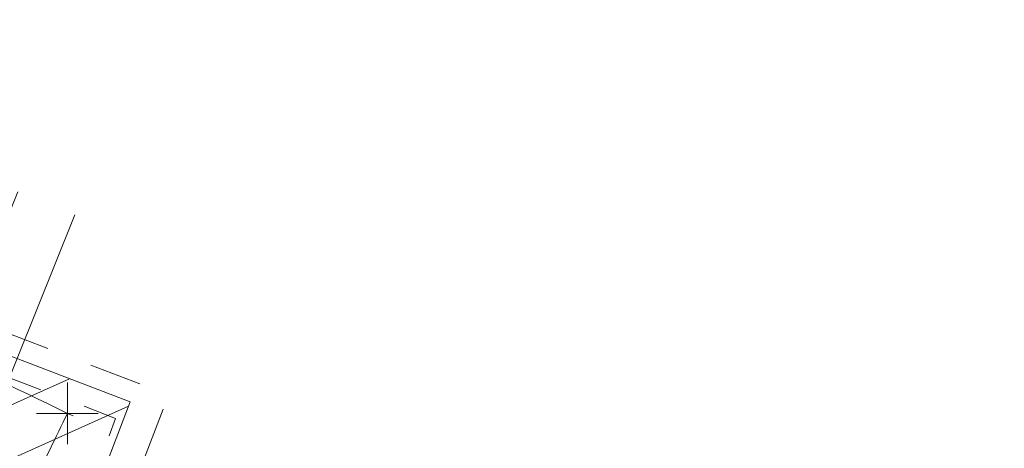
# Model space of a CAD drawing. Extents: x 413123 to 1465301, y 377724 to 504150.
# Tile 7 of 256: x 1463128.01 to 1463143.99, y 433265.69 to 433272.65. Entities that reach past the tile are written whole.
import ezdxf

# ---------------------------------------------------------------- set-up
doc = ezdxf.new("R2010")
doc.units = 0
doc.header["$MEASUREMENT"] = 0
for name, pattern in [('DGN Style 1', [8.732639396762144, 0.01453018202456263, -8.71810921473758]), ('DGN Style 2', [14.530182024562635, 8.71810921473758, -5.812072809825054]), ('DGN Style 3', [20.34225483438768, 14.53018202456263, -5.812072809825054]), ('DGN Style 4', [23.262821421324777, 11.62414561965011, -5.812072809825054, 0.01453018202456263, -5.812072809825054]), ('DGN Style 5', [10.171127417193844, 4.35905460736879, -5.812072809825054]), ('DGN Style 6', [27.636406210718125, 10.17112741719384, -5.812072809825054, 0.01453018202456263, -5.812072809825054, 0.01453018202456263, -5.812072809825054]), ('DGN Style 7', [29.06036404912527, 13.07716382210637, -5.812072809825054, 4.35905460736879, -5.812072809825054]), ('drainage01', [1.5999968, 0.8499983, -0.7499985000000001])]:
    doc.linetypes.add(name, pattern=pattern)
for name, color, linetype, lineweight in [('DR_X_Cells', 151, 'DGN Style 2', 0), ('DR_X_Cells (Construction)', 151, 'DGN Style 2', 0), ('DR_X_Storm_Sewer', 151, 'DGN Style 5', 0), ('GK_Drainage_Nodes (Construction)', 7, 'Continuous', 53), ('PV_X_Curb', 120, 'DGN Style 1', 0), ('PV_X_EOP', 7, 'DGN Style 3', 0)]:
    doc.layers.add(name, color=color, linetype=linetype, lineweight=lineweight)
doc.layers.add('SV_Observation (Construction)', color=97, linetype='DGN Style 1', lineweight=0, transparency=0.9)
doc.layers.add('SV_X_Shot_Marker (Construction)', color=40, linetype='Continuous', lineweight=0, transparency=0.5)

# ---------------------------------------------------------------- blocks, each defined once
blk = doc.blocks.new('SVPT_2592')
at = {"layer": 'SV_X_Shot_Marker (Construction)', "transparency": 33554495}
for p, q in [((0, 0.02500000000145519), (0, -0.02499999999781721)), ((-0.02499999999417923, 3.637978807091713e-12), (0.02500000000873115, 3.637978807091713e-12))]:
    blk.add_line(p, q, dxfattribs=at)
blk.add_point((0, 3.637978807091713e-12), dxfattribs=at)
blk = doc.blocks.new('CB3-X_19')
at = {"layer": 'DR_X_Cells', "color": 151, "linetype": 'Continuous', "lineweight": 0}
for p, q in [((-2.499995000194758, -1.758795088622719), (-0.7459922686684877, 0)), ((-2.499995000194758, -0.6258775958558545), (-1.875822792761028, 0)), ((-1.444495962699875, -1.833329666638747), (0.3838382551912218, 0)), ((-0.3146654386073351, -1.833329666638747), (1.513668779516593, 0)), ((0.8151650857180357, -1.833329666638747), (2.499994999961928, -0.1438963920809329)), ((1.944995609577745, -1.833329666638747), (2.499994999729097, -1.276813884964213))]:
    blk.add_line(p, q, dxfattribs=at)
at = {"layer": 'DR_X_Cells', "color": 151, "linetype": 'drainage01', "lineweight": 0}
blk.add_3dface([(-3.04166058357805, 1.417497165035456), (3.041660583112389, 1.417497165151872), (3.041660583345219, -2.166662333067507), (-3.041660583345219, -2.166662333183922)], dxfattribs=at)
at = {"layer": 'DR_X_Cells', "color": 151, "linetype": 'Continuous', "lineweight": 0}
blk.add_3dface([(-2.499994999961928, 0), (2.499994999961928, 1.164153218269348e-10), (2.499994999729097, -1.833329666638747), (-2.499994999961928, -1.833329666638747)], dxfattribs=at)
at = {"layer": 'DR_X_Cells (Construction)', "color": 20, "linetype": 'drainage01', "lineweight": 0}
blk.add_3dface([(-2.374995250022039, 0.7499985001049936), (2.374995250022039, 0.7499985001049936), (2.374995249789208, -1.499997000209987), (-2.374995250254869, -1.499996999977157)], dxfattribs=at)
at = {"layer": 'GK_Drainage_Nodes (Construction)', "color": 21, "linetype": 'DGN Style 2', "lineweight": 53}
blk.add_point((-2.328306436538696e-10, 1.416663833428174), dxfattribs=at)
at = {"layer": 'GK_Drainage_Nodes (Construction)', "color": 61, "linetype": 'DGN Style 6', "lineweight": 53}
for p in [(0, 0.7499985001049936), (-2.374995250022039, -0.3749992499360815), (2.374995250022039, -0.3749992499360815), (0, -1.499996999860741)]:
    blk.add_point(p, dxfattribs=at)
at = {"layer": 'GK_Drainage_Nodes (Construction)', "color": 21, "linetype": 'DGN Style 5', "lineweight": 53}
blk.add_point((0, 0), dxfattribs=at)
at = {"layer": 'GK_Drainage_Nodes (Construction)', "color": 40, "linetype": 'DGN Style 4', "lineweight": 53}
blk.add_point((0, 0), dxfattribs=at)
at = {"layer": 'GK_Drainage_Nodes (Construction)', "color": 151, "linetype": 'DGN Style 7', "lineweight": 53}
blk.add_point((-2.328306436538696e-10, -0.3749992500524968), dxfattribs=at)
at = {"layer": 'GK_Drainage_Nodes (Construction)', "color": 223, "linetype": 'DGN Style 1', "lineweight": 53}
blk.add_point((0, -2.166662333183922), dxfattribs=at)

msp = doc.modelspace()

# ---------------------------------------------------------------- linework, layer by layer
at = {"layer": 'DR_X_Storm_Sewer'}
for p, q in [((1463126.3522310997, 433265.8068048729, 570.5838194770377), (1463142.8195646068, 433306.69396670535, 570.5838194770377)), ((1463127.2798253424, 433265.4332156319, 570.5838194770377), (1463143.7471588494, 433306.3203774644, 570.5838194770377))]:
    msp.add_line(p, q, dxfattribs=at)
at = {"layer": 'PV_X_Curb'}
for points, knots in [([(1463034.114341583, 433358.5354235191, 570.967442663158), (1463034.382762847, 433357.8525596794, 570.9829174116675), (1463034.902669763, 433356.6746703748, 570.9791408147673), (1463036.322057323, 433354.5205973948, 570.6849760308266), (1463037.748960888, 433352.2020754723, 570.6878951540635), (1463040.018756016, 433349.1857511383, 570.9427811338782), (1463042.639031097, 433346.7780487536, 570.7955674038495), (1463044.970687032, 433345.5933757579, 570.8824061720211), (1463045.921303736, 433345.2188641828, 570.878208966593), (1463051.106075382, 433343.1762354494, 570.8553169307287), (1463056.290847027, 433341.1336067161, 570.8324248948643), (1463061.475618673, 433339.0909779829, 570.809532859), (1463062.018547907, 433338.9041474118, 570.7725412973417), (1463062.561477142, 433338.7173168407, 570.7355497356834), (1463063.104406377, 433338.5304862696, 570.6985581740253), (1463069.657625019, 433335.9461940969, 570.7210719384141), (1463076.21084366, 433333.3619019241, 570.7435857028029), (1463082.764062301, 433330.7776097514, 570.7660994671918), (1463087.246478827, 433329.0023655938, 570.8028168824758), (1463091.728895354, 433327.2271214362, 570.8395342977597), (1463096.211311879, 433325.4518772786, 570.8762517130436), (1463096.878442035, 433325.1897515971, 570.9638925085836), (1463097.545572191, 433324.9276259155, 571.0515333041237), (1463098.212702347, 433324.6655002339, 571.1391740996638), (1463104.831686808, 433322.094946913, 571.1640382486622), (1463111.45067127, 433319.524393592, 571.1889023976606), (1463118.069655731, 433316.953840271, 571.2137665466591), (1463125.957183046, 433313.9138789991, 571.1851535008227), (1463133.844710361, 433310.8739177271, 571.1565404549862), (1463141.732237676, 433307.8339564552, 571.1279274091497), (1463145.767175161, 433306.241790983, 571.1313455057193), (1463149.802112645, 433304.6496255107, 571.134763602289), (1463153.83705013, 433303.0574600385, 571.1381816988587), (1463154.355066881, 433302.8054079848, 571.0924572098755), (1463154.873083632, 433302.5533559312, 571.0467327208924), (1463155.391100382, 433302.3013038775, 571.0010082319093), (1463159.740180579, 433300.5574304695, 571.007755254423), (1463164.089260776, 433298.8135570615, 571.0145022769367), (1463168.438340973, 433297.0696836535, 571.0212492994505), (1463173.76020955, 433294.9893866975, 571.0517121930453), (1463179.082078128, 433292.9090897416, 571.0821750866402), (1463184.403946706, 433290.8287927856, 571.1126379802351), (1463184.927832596, 433290.6024130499, 571.183469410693), (1463185.451718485, 433290.3760333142, 571.254300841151), (1463185.975604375, 433290.1496535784, 571.3251322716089), (1463193.283059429, 433287.4009373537, 571.3274320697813), (1463200.590514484, 433284.6522211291, 571.3297318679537), (1463207.897969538, 433281.9035049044, 571.3320316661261), (1463214.611583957, 433279.3049910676, 571.3660593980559), (1463221.325198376, 433276.7064772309, 571.4000871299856), (1463228.038812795, 433274.1079633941, 571.4341148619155), (1463234.876881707, 433271.4003319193, 571.5030017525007), (1463241.714950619, 433268.6927004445, 571.5718886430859), (1463248.553019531, 433265.9850689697, 571.6407755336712), (1463252.53367608, 433264.4224603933, 571.6987979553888), (1463256.514332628, 433262.8598518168, 571.7568203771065), (1463260.494989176, 433261.2972432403, 571.8148427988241), (1463261.18962272, 433261.0748617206, 571.7422662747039), (1463261.884256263, 433260.8524802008, 571.6696897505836), (1463262.578889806, 433260.6300986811, 571.5971132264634), (1463267.974277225, 433258.4984942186, 571.5913249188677), (1463273.369664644, 433256.3668897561, 571.5855366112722), (1463278.765052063, 433254.2352852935, 571.5797483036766), (1463284.039124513, 433252.1341649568, 571.626583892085), (1463289.313196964, 433250.0330446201, 571.6734194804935), (1463294.587269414, 433247.9319242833, 571.7202550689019), (1463295.147837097, 433247.7325865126, 571.8045569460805), (1463295.70840478, 433247.533248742, 571.8888588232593), (1463296.268972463, 433247.3339109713, 571.9731607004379), (1463303.262539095, 433244.6091737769, 572.0038664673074), (1463310.256105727, 433241.8844365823, 572.034572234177), (1463317.249672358, 433239.1596993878, 572.0652780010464), (1463324.8255847, 433236.206749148, 572.1003223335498), (1463332.401497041, 433233.2537989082, 572.1353666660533), (1463339.977409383, 433230.3008486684, 572.1704109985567), (1463346.624217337, 433227.6724527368, 572.1699621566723), (1463353.271025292, 433225.044056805, 572.1695133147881), (1463359.917833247, 433222.4156608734, 572.1690644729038), (1463363.666535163, 433220.9685334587, 572.1740861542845), (1463367.415237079, 433219.521406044, 572.1791078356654), (1463371.163938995, 433218.0742786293, 572.1841295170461), (1463371.754596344, 433217.8301906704, 572.1047293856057), (1463372.345253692, 433217.5861027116, 572.0253292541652), (1463372.935911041, 433217.3420147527, 571.9459291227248), (1463380.338603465, 433214.4611246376, 571.9041823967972), (1463387.741295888, 433211.5802345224, 571.8624356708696), (1463395.143988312, 433208.6993444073, 571.8206889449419), (1463403.121855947, 433205.5721027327, 571.8539167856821), (1463411.099723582, 433202.4448610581, 571.8871446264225), (1463419.077591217, 433199.3176193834, 571.9203724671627), (1463419.407565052, 433199.1647159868, 571.9396248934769), (1463419.737538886, 433199.0118125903, 571.9588773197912), (1463420.067512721, 433198.8589091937, 571.9781297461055)], [0, 0, 0, 0, 0.004163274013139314, 0.007301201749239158, 0.0146979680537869, 0.01957460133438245, 0.02877745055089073, 0.03448275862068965, 0.03448275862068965, 0.03448275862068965, 0.06896551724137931, 0.06896551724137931, 0.06896551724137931, 0.1034482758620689, 0.1034482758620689, 0.1034482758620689, 0.1379310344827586, 0.1379310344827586, 0.1379310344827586, 0.1724137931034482, 0.1724137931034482, 0.1724137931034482, 0.2068965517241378, 0.2068965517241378, 0.2068965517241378, 0.2413793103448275, 0.2413793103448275, 0.2413793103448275, 0.2758620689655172, 0.2758620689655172, 0.2758620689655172, 0.3103448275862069, 0.3103448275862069, 0.3103448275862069, 0.3448275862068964, 0.3448275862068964, 0.3448275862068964, 0.3793103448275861, 0.3793103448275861, 0.3793103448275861, 0.4137931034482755, 0.4137931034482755, 0.4137931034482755, 0.4482758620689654, 0.4482758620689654, 0.4482758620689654, 0.4827586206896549, 0.4827586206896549, 0.4827586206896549, 0.5172413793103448, 0.5172413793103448, 0.5172413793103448, 0.5517241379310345, 0.5517241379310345, 0.5517241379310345, 0.5862068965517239, 0.5862068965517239, 0.5862068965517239, 0.6206896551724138, 0.6206896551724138, 0.6206896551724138, 0.6551724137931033, 0.6551724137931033, 0.6551724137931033, 0.6896551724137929, 0.6896551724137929, 0.6896551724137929, 0.7241379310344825, 0.7241379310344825, 0.7241379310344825, 0.7586206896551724, 0.7586206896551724, 0.7586206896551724, 0.7931034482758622, 0.7931034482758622, 0.7931034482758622, 0.8275862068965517, 0.8275862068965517, 0.8275862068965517, 0.8620689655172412, 0.8620689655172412, 0.8620689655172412, 0.8965517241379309, 0.8965517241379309, 0.8965517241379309, 0.9310344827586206, 0.9310344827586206, 0.9310344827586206, 0.9655172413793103, 0.9655172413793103, 0.9655172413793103, 1, 1, 1, 1]), ([(1463694.730807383, 433042.1012902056, 573.2000085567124), (1463688.122071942, 433044.6665198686, 573.2117681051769), (1463681.5133365, 433047.2317495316, 573.2235276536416), (1463674.904601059, 433049.7969791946, 573.2352872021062), (1463669.906627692, 433051.7384291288, 573.2422034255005), (1463664.908654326, 433053.679879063, 573.249119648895), (1463659.910680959, 433055.6213289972, 573.2560358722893), (1463659.31440991, 433055.8530469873, 573.3282538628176), (1463658.718138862, 433056.0847649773, 573.400471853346), (1463658.121867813, 433056.3164829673, 573.4726898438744), (1463656.811811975, 433056.8455353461, 573.4691755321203), (1463655.501756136, 433057.3745877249, 573.4656612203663), (1463654.191700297, 433057.9036401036, 573.4621469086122), (1463647.078403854, 433060.7016199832, 573.4311409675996), (1463639.965107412, 433063.4995998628, 573.4001350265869), (1463632.851810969, 433066.2975797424, 573.3691290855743), (1463626.603526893, 433068.7760307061, 573.3262890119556), (1463620.355242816, 433071.25448167, 573.2834489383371), (1463614.10695874, 433073.7329326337, 573.2406088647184), (1463606.821724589, 433076.5483492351, 573.1778320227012), (1463599.536490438, 433079.3637658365, 573.1150551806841), (1463592.251256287, 433082.1791824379, 573.052278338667), (1463585.048675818, 433085.0513616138, 572.9767093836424), (1463577.846095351, 433087.9235407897, 572.901140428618), (1463570.643514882, 433090.7957199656, 572.8255714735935), (1463568.520856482, 433091.6009161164, 572.8136526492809), (1463566.398198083, 433092.4061122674, 572.8017338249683), (1463564.275539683, 433093.2113084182, 572.7898150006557), (1463563.658286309, 433093.4932407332, 572.723361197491), (1463563.041032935, 433093.7751730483, 572.6569073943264), (1463562.423779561, 433094.0571053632, 572.5904535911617), (1463557.897842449, 433095.8076798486, 572.5495712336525), (1463553.371905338, 433097.5582543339, 572.5086888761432), (1463548.845968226, 433099.3088288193, 572.4678065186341), (1463541.746736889, 433102.0973839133, 572.4116307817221), (1463534.647505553, 433104.8859390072, 572.3554550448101), (1463527.548274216, 433107.6744941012, 572.2992793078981), (1463527.099574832, 433107.8541490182, 572.3819727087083), (1463526.650875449, 433108.0338039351, 572.4646661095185), (1463526.202176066, 433108.2134588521, 572.5473595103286), (1463518.442801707, 433111.2934591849, 572.5872886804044), (1463510.683427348, 433114.3734595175, 572.6272178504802), (1463502.924052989, 433117.4534598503, 572.6671470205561), (1463495.101662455, 433120.5759616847, 572.6180249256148), (1463487.279271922, 433123.6984635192, 572.5689028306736), (1463479.456881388, 433126.8209653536, 572.5197807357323), (1463474.540841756, 433128.7396558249, 572.5305568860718), (1463469.624802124, 433130.6583462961, 572.5413330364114), (1463464.708762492, 433132.5770367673, 572.5521091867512), (1463464.15178183, 433132.7738995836, 572.4839343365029), (1463463.594801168, 433132.9707623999, 572.4157594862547), (1463463.037820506, 433133.1676252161, 572.3475846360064), (1463455.395093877, 433136.1460172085, 572.2965798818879), (1463447.752367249, 433139.1244092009, 572.2455751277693), (1463440.10964062, 433142.1028011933, 572.1945703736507), (1463439.463345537, 433142.3911085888, 572.2249332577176), (1463438.817050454, 433142.6794159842, 572.2552961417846), (1463438.170755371, 433142.9677233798, 572.2856590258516), (1463431.589276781, 433145.5431962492, 572.3185177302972), (1463425.007798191, 433148.1186691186, 572.351376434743), (1463418.4263196, 433150.6941419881, 572.3842351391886), (1463413.565512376, 433152.6091060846, 572.3506952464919), (1463408.704705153, 433154.5240701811, 572.3171553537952), (1463403.843897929, 433156.4390342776, 572.2836154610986), (1463402.295983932, 433157.0721267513, 572.2966227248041), (1463400.748069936, 433157.7052192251, 572.3096299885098), (1463399.20015594, 433158.3383116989, 572.3226372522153), (1463398.571326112, 433158.6030358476, 572.2531442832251), (1463397.942496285, 433158.8677599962, 572.1836513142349), (1463397.313666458, 433159.1324841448, 572.1141583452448), (1463389.499427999, 433162.1494767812, 572.1431257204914), (1463381.68518954, 433165.1664694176, 572.172093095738), (1463373.87095108, 433168.1834620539, 572.2010604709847), (1463373.202610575, 433168.4242856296, 572.2485422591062), (1463372.53427007, 433168.6651092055, 572.2960240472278), (1463371.865929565, 433168.9059327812, 572.3435058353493), (1463366.852918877, 433170.8940812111, 572.309207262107), (1463361.839908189, 433172.882229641, 572.2749086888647), (1463356.826897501, 433174.8703780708, 572.2406101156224), (1463350.263613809, 433177.4130764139, 572.2105829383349), (1463343.700330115, 433179.955774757, 572.1805557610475), (1463337.137046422, 433182.4984731, 572.1505285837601), (1463332.732110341, 433184.1753668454, 572.1399057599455), (1463328.327174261, 433185.8522605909, 572.129282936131), (1463323.922238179, 433187.5291543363, 572.1186601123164), (1463323.550514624, 433187.6736224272, 572.0672464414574), (1463323.17879107, 433187.8180905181, 572.0158327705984), (1463322.807067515, 433187.9625586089, 571.9644190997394), (1463314.242457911, 433191.4677850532, 571.9189611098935), (1463305.677848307, 433194.9730114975, 571.8735031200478), (1463297.113238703, 433198.4782379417, 571.8280451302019), (1463296.447798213, 433198.6498683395, 571.8729159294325), (1463295.782357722, 433198.8214987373, 571.917786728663), (1463295.116917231, 433198.9931291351, 571.9626575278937), (1463288.43623397, 433201.6173953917, 571.9595616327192), (1463281.755550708, 433204.2416616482, 571.9564657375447), (1463275.074867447, 433206.8659279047, 571.9533698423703), (1463270.698621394, 433208.5836220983, 571.955071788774), (1463266.322375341, 433210.3013162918, 571.9567737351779), (1463261.946129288, 433212.0190104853, 571.9584756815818), (1463261.255964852, 433212.2907585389, 571.8814296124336), (1463260.565800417, 433212.5625065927, 571.8043835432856), (1463259.875635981, 433212.8342546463, 571.7273374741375), (1463253.221984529, 433215.4661261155, 571.684237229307), (1463246.568333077, 433218.0979975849, 571.6411369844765), (1463239.914681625, 433220.7298690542, 571.5980367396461), (1463232.697418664, 433223.5591135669, 571.584901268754), (1463225.480155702, 433226.3883580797, 571.5717657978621), (1463218.262892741, 433229.2176025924, 571.5586303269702), (1463212.689928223, 433231.3845503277, 571.501804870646), (1463207.116963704, 433233.5514980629, 571.4449794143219), (1463201.543999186, 433235.7184457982, 571.3881539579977), (1463197.702392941, 433237.2969398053, 571.3824755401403), (1463193.860786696, 433238.8754338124, 571.376797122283), (1463190.01918045, 433240.4539278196, 571.3711187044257), (1463189.420555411, 433240.6641899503, 571.4587546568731), (1463188.821930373, 433240.874452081, 571.5463906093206), (1463188.223305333, 433241.0847142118, 571.6340265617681), (1463185.054584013, 433242.3131517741, 571.6250500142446), (1463181.885862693, 433243.5415893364, 571.6160734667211), (1463178.717141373, 433244.7700268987, 571.6070969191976), (1463171.181422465, 433247.7347391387, 571.5342143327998), (1463163.645703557, 433250.6994513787, 571.4613317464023), (1463156.10998465, 433253.6641636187, 571.3884491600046), (1463148.761307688, 433256.5197229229, 571.322577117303), (1463141.412630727, 433259.3752822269, 571.2567050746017), (1463134.063953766, 433262.2308415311, 571.1908330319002), (1463126.984343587, 433264.9936274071, 571.2120531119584), (1463119.904733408, 433267.756413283, 571.2332731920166), (1463112.82512323, 433270.519199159, 571.2544932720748), (1463106.948373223, 433272.8554993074, 571.272380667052), (1463101.071623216, 433275.1917994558, 571.290268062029), (1463095.19487321, 433277.5280996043, 571.3081554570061), (1463087.382378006, 433280.5556578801, 571.2445784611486), (1463079.569882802, 433283.583216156, 571.1810014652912), (1463071.757387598, 433286.6107744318, 571.1174244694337), (1463067.011834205, 433288.4980060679, 571.0790224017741), (1463062.266280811, 433290.385237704, 571.0406203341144), (1463057.520727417, 433292.27246934, 571.0022182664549), (1463052.596696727, 433294.1302708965, 570.9741905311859), (1463047.672666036, 433295.988072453, 570.946162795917), (1463042.748635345, 433297.8458740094, 570.9181350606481), (1463040.996474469, 433298.028892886, 570.6600759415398), (1463037.884741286, 433298.0614564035, 570.3732611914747), (1463033.533792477, 433297.4811137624, 570.213053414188), (1463028.578927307, 433295.8351240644, 570.8846791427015), (1463025.750437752, 433293.3300609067, 570.5443428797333), (1463024.222435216, 433291.00068514, 570.5092220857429), (1463023.412434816, 433289.7658735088, 570.490604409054), (1463022.602434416, 433288.5310618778, 570.4719867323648), (1463021.792434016, 433287.2962502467, 570.4533690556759), (1463021.001432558, 433285.3732457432, 570.5012869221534), (1463020.2104311, 433283.4502412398, 570.549204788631), (1463019.419429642, 433281.5272367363, 570.5971226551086), (1463018.531487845, 433279.3825151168, 570.6481372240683), (1463017.643546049, 433277.2377934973, 570.6991517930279), (1463016.755604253, 433275.0930718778, 570.7501663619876), (1463014.741467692, 433270.0950215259, 570.9656913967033), (1463012.727331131, 433265.096971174, 571.181216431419), (1463010.71319457, 433260.0989208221, 571.3967414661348)], [0, 0, 0, 0, 0.01923076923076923, 0.01923076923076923, 0.01923076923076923, 0.03846153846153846, 0.03846153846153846, 0.03846153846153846, 0.05769230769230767, 0.05769230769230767, 0.05769230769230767, 0.07692307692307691, 0.07692307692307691, 0.07692307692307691, 0.09615384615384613, 0.09615384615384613, 0.09615384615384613, 0.1153846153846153, 0.1153846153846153, 0.1153846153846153, 0.1346153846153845, 0.1346153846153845, 0.1346153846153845, 0.1538461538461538, 0.1538461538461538, 0.1538461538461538, 0.1730769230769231, 0.1730769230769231, 0.1730769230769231, 0.1923076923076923, 0.1923076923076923, 0.1923076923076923, 0.2115384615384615, 0.2115384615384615, 0.2115384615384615, 0.2307692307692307, 0.2307692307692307, 0.2307692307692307, 0.25, 0.25, 0.25, 0.269230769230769, 0.269230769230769, 0.269230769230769, 0.2884615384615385, 0.2884615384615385, 0.2884615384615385, 0.3076923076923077, 0.3076923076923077, 0.3076923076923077, 0.3269230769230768, 0.3269230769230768, 0.3269230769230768, 0.3461538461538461, 0.3461538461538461, 0.3461538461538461, 0.3653846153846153, 0.3653846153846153, 0.3653846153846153, 0.3846153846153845, 0.3846153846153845, 0.3846153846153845, 0.4038461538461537, 0.4038461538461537, 0.4038461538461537, 0.423076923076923, 0.423076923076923, 0.423076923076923, 0.4423076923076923, 0.4423076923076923, 0.4423076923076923, 0.4615384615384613, 0.4615384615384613, 0.4615384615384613, 0.4807692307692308, 0.4807692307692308, 0.4807692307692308, 0.5, 0.5, 0.5, 0.5192307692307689, 0.5192307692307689, 0.5192307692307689, 0.538461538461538, 0.538461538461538, 0.538461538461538, 0.5576923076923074, 0.5576923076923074, 0.5576923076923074, 0.576923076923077, 0.576923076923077, 0.576923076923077, 0.5961538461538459, 0.5961538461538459, 0.5961538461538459, 0.6153846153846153, 0.6153846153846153, 0.6153846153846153, 0.6346153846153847, 0.6346153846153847, 0.6346153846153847, 0.6538461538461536, 0.6538461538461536, 0.6538461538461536, 0.673076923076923, 0.673076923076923, 0.673076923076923, 0.6923076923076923, 0.6923076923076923, 0.6923076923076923, 0.7115384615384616, 0.7115384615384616, 0.7115384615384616, 0.7307692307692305, 0.7307692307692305, 0.7307692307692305, 0.7499999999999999, 0.7499999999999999, 0.7499999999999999, 0.7692307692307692, 0.7692307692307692, 0.7692307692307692, 0.7884615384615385, 0.7884615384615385, 0.7884615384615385, 0.8076923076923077, 0.8076923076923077, 0.8076923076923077, 0.826923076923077, 0.826923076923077, 0.826923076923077, 0.846153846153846, 0.846153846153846, 0.846153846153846, 0.8653846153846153, 0.8653846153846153, 0.8653846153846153, 0.8846153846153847, 0.8846153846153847, 0.8846153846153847, 0.9038461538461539, 0.9038461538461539, 0.9038461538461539, 0.9087225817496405, 0.9125585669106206, 0.9159702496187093, 0.9230769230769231, 0.9230769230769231, 0.9230769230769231, 0.9423076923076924, 0.9423076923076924, 0.9423076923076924, 0.9615384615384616, 0.9615384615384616, 0.9615384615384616, 0.9807692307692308, 0.9807692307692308, 0.9807692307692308, 1, 1, 1, 1])]:
    msp.add_open_spline(points, degree=3, knots=knots, dxfattribs=at)
at = {"layer": 'PV_X_EOP'}
for points, knots in [([(1463033.539703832, 433358.668730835, 570.9312826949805), (1463033.78085339, 433357.7791180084, 570.9319642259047), (1463034.311810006, 433356.414696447, 570.9129230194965), (1463035.936664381, 433354.210215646, 570.7574772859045), (1463037.392149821, 433351.9520015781, 570.7191112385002), (1463039.598433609, 433348.7987445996, 570.7996873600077), (1463042.441302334, 433346.5539274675, 570.6747714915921), (1463044.712350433, 433345.0075174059, 570.6881225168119), (1463045.691659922, 433344.6760572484, 570.6008205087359), (1463046.330306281, 433344.4598990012, 570.5438874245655), (1463046.96895264, 433344.243740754, 570.486954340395), (1463047.607598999, 433344.0275825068, 570.4300212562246), (1463047.46569072, 433343.5095853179, 570.4737916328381), (1463047.32378244, 433342.9915881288, 570.5175620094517), (1463047.181874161, 433342.4735909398, 570.5613323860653), (1463047.962688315, 433342.1715041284, 570.5523071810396), (1463048.74350247, 433341.8694173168, 570.5432819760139), (1463049.524316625, 433341.5673305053, 570.5342567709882), (1463049.723445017, 433342.0454324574, 570.5031497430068), (1463049.92257341, 433342.5235344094, 570.4720427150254), (1463050.121701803, 433343.0016363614, 570.4409356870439), (1463054.363252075, 433341.3299102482, 570.4898514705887), (1463058.604802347, 433339.658184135, 570.5387672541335), (1463062.84635262, 433337.9864580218, 570.5876830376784), (1463069.380437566, 433335.4247592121, 570.6248076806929), (1463075.914522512, 433332.8630604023, 570.6619323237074), (1463082.448607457, 433330.3013615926, 570.699056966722), (1463087.637972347, 433328.22388055, 570.7205322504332), (1463092.827337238, 433326.1463995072, 570.7420075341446), (1463098.016702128, 433324.0689184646, 570.7634828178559), (1463104.657268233, 433321.5116641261, 570.769767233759), (1463111.297834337, 433318.9544097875, 570.7760516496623), (1463117.938400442, 433316.3971554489, 570.7823360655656), (1463125.924840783, 433313.2674390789, 570.73748834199), (1463133.911281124, 433310.1377227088, 570.6926406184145), (1463141.897721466, 433307.0080063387, 570.647792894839), (1463141.717745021, 433306.5125578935, 570.6799613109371), (1463141.537768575, 433306.0171094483, 570.7121297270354), (1463141.35779213, 433305.5216610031, 570.7442981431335), (1463142.229950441, 433305.2201381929, 570.7485050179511), (1463143.102108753, 433304.9186153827, 570.7527118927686), (1463143.974267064, 433304.6170925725, 570.7569187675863), (1463144.185348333, 433305.0788176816, 570.735481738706), (1463144.396429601, 433305.5405427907, 570.7140447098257), (1463144.607510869, 433306.0022678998, 570.6926076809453), (1463147.58473388, 433304.8543661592, 570.7341019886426), (1463150.56195689, 433303.7064644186, 570.7755962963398), (1463153.539179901, 433302.558562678, 570.817090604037), (1463158.44037952, 433300.5705139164, 570.826934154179), (1463163.341579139, 433298.5824651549, 570.8367777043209), (1463168.242778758, 433296.5944163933, 570.8466212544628), (1463174.091388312, 433294.2251577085, 570.8787504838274), (1463179.939997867, 433291.8558990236, 570.9108797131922), (1463185.788607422, 433289.4866403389, 570.9430089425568), (1463193.090936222, 433286.8080451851, 571.0096381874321), (1463200.393265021, 433284.1294500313, 571.0762674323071), (1463207.695593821, 433281.4508548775, 571.1428966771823), (1463214.34865388, 433278.828976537, 571.1804566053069), (1463221.001713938, 433276.2070981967, 571.2180165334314), (1463227.654773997, 433273.5852198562, 571.2555764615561), (1463234.593717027, 433270.8614597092, 571.311327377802), (1463241.532660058, 433268.1376995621, 571.3670782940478), (1463248.471603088, 433265.413939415, 571.4228292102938), (1463251.006317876, 433264.4249023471, 571.4376305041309), (1463253.541032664, 433263.4358652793, 571.452431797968), (1463256.075747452, 433262.4468282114, 571.4672330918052), (1463255.94008792, 433261.9072334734, 571.4705339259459), (1463255.804428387, 433261.3676387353, 571.4738347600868), (1463255.668768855, 433260.8280439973, 571.4771355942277), (1463256.445551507, 433260.5848901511, 571.4871075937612), (1463257.222334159, 433260.3417363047, 571.4970795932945), (1463257.999116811, 433260.0985824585, 571.507051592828), (1463258.226294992, 433260.5106164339, 571.4958264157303), (1463258.453473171, 433260.9226504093, 571.4846012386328), (1463258.680651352, 433261.3346843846, 571.4733760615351), (1463259.925804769, 433260.8493021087, 571.4829525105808), (1463261.170958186, 433260.3639198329, 571.4925289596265), (1463262.416111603, 433259.878537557, 571.5021054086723), (1463267.791649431, 433257.7869022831, 571.5241727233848), (1463273.167187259, 433255.6952670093, 571.5462400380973), (1463278.542725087, 433253.6036317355, 571.5683073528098), (1463284.352399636, 433251.3217999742, 571.5814787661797), (1463290.162074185, 433249.039968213, 571.5946501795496), (1463295.971748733, 433246.7581364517, 571.6078215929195), (1463302.949122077, 433244.0521724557, 571.6351321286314), (1463309.926495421, 433241.3462084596, 571.6624426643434), (1463316.903868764, 433238.6402444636, 571.6897532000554), (1463324.563747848, 433235.6405621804, 571.7285381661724), (1463332.223626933, 433232.6408798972, 571.7673231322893), (1463339.883506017, 433229.641197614, 571.8061080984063), (1463346.449952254, 433227.0690864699, 571.8205958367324), (1463353.01639849, 433224.4969753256, 571.8350835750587), (1463359.582844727, 433221.9248641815, 571.8495713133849), (1463363.961849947, 433220.2403229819, 571.8408310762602), (1463368.340855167, 433218.5557817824, 571.8320908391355), (1463372.719860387, 433216.8712405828, 571.8233506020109), (1463380.126525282, 433213.9587859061, 571.7905530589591), (1463387.533190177, 433211.0463312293, 571.7577555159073), (1463394.939855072, 433208.1338765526, 571.7249579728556), (1463402.425974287, 433205.1637758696, 571.7534560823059), (1463409.912093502, 433202.1936751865, 571.7819541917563), (1463417.398212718, 433199.2235745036, 571.8104523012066), (1463417.229394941, 433198.7682275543, 571.8194733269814), (1463417.060577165, 433198.3128806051, 571.8284943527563), (1463416.891759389, 433197.8575336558, 571.8375153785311), (1463417.692446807, 433197.4966240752, 571.8487103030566), (1463418.493134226, 433197.1357144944, 571.859905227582), (1463419.293821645, 433196.7748049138, 571.8711001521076), (1463419.475032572, 433197.247288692, 571.8477905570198), (1463419.6562435, 433197.7197724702, 571.8244809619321), (1463419.837454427, 433198.1922562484, 571.8011713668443), (1463419.83781155, 433198.2226624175, 571.7953862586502), (1463419.838168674, 433198.2530685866, 571.789601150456), (1463419.838525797, 433198.2834747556, 571.7838160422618)], [0, 0, 0, 0, 0.003968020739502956, 0.006425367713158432, 0.01199892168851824, 0.01581541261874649, 0.02326256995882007, 0.02777777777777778, 0.02777777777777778, 0.02777777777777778, 0.05555555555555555, 0.05555555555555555, 0.05555555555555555, 0.08333333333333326, 0.08333333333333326, 0.08333333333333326, 0.1111111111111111, 0.1111111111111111, 0.1111111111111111, 0.1388888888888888, 0.1388888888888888, 0.1388888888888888, 0.1666666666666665, 0.1666666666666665, 0.1666666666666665, 0.1944444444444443, 0.1944444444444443, 0.1944444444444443, 0.2222222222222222, 0.2222222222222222, 0.2222222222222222, 0.25, 0.25, 0.25, 0.2777777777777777, 0.2777777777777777, 0.2777777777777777, 0.3055555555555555, 0.3055555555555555, 0.3055555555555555, 0.333333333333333, 0.333333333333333, 0.333333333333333, 0.3611111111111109, 0.3611111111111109, 0.3611111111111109, 0.3888888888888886, 0.3888888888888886, 0.3888888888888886, 0.4166666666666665, 0.4166666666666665, 0.4166666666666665, 0.4444444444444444, 0.4444444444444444, 0.4444444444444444, 0.472222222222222, 0.472222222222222, 0.472222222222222, 0.5, 0.5, 0.5, 0.5277777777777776, 0.5277777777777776, 0.5277777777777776, 0.5555555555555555, 0.5555555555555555, 0.5555555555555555, 0.5833333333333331, 0.5833333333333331, 0.5833333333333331, 0.6111111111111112, 0.6111111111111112, 0.6111111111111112, 0.638888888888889, 0.638888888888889, 0.638888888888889, 0.6666666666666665, 0.6666666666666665, 0.6666666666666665, 0.6944444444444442, 0.6944444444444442, 0.6944444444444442, 0.722222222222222, 0.722222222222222, 0.722222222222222, 0.7499999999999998, 0.7499999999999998, 0.7499999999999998, 0.7777777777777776, 0.7777777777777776, 0.7777777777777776, 0.8055555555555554, 0.8055555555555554, 0.8055555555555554, 0.8333333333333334, 0.8333333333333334, 0.8333333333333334, 0.861111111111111, 0.861111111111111, 0.861111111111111, 0.8888888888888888, 0.8888888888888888, 0.8888888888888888, 0.9166666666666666, 0.9166666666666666, 0.9166666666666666, 0.9444444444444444, 0.9444444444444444, 0.9444444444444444, 0.9722222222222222, 0.9722222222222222, 0.9722222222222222, 1, 1, 1, 1]), ([(1463695.37345491, 433042.3269481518, 573.2056029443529), (1463695.118355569, 433042.4173281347, 573.1929567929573), (1463694.863256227, 433042.5077081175, 573.1803106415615), (1463694.608156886, 433042.5980881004, 573.1676644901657), (1463688.127196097, 433045.133574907, 573.1638691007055), (1463681.646235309, 433047.6690617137, 573.1600737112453), (1463675.165274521, 433050.2045485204, 573.1562783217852), (1463668.255959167, 433052.9440202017, 573.1540820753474), (1463661.346643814, 433055.6834918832, 573.1518858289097), (1463654.437328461, 433058.4229635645, 573.149689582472), (1463647.338400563, 433061.2071824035, 573.1301154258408), (1463640.239472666, 433063.9914012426, 573.1105412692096), (1463633.140544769, 433066.7756200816, 573.0909671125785), (1463626.823799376, 433069.2202639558, 573.0453158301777), (1463620.507053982, 433071.6649078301, 572.999664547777), (1463614.190308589, 433074.1095517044, 572.9540132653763), (1463606.930945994, 433076.9629614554, 572.8967218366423), (1463599.671583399, 433079.8163712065, 572.8394304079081), (1463592.412220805, 433082.6697809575, 572.7821389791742), (1463585.208613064, 433085.5359198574, 572.7224006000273), (1463578.005005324, 433088.4020587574, 572.6626622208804), (1463570.801397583, 433091.2681976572, 572.6029238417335), (1463563.539543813, 433094.1288766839, 572.5195568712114), (1463556.277690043, 433096.9895557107, 572.4361899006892), (1463549.015836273, 433099.8502347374, 572.3528229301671), (1463541.464235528, 433102.896740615, 572.3143753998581), (1463533.912634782, 433105.9432464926, 572.2759278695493), (1463526.361034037, 433108.9897523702, 572.2374803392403), (1463524.510466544, 433109.6486739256, 572.222419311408), (1463522.659899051, 433110.307595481, 572.2073582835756), (1463520.809331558, 433110.9665170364, 572.1922972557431), (1463520.996148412, 433111.478044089, 572.2051758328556), (1463521.182965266, 433111.9895711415, 572.2180544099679), (1463521.36978212, 433112.5010981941, 572.2309329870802), (1463520.520611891, 433112.8412018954, 572.2365752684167), (1463519.671441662, 433113.1813055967, 572.2422175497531), (1463518.822271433, 433113.5214092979, 572.2478598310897), (1463518.644435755, 433113.0349413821, 572.2388127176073), (1463518.466600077, 433112.5484734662, 572.229765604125), (1463518.288764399, 433112.0620055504, 572.2207184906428), (1463514.835464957, 433113.4033588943, 572.2367800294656), (1463511.382165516, 433114.7447122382, 572.2528415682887), (1463507.928866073, 433116.0860655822, 572.2689031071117), (1463493.594865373, 433121.7420238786, 572.2482959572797), (1463479.260864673, 433127.3979821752, 572.2276888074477), (1463464.926863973, 433133.0539404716, 572.2070816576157), (1463449.455525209, 433139.0728186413, 572.1640707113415), (1463433.984186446, 433145.0916968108, 572.1210597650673), (1463418.512847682, 433151.1105749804, 572.0780488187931), (1463413.328996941, 433153.1553309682, 572.0135393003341), (1463408.145146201, 433155.200086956, 571.9490297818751), (1463402.961295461, 433157.2448429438, 571.8845202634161), (1463403.132465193, 433157.7716799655, 571.9190447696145), (1463403.303634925, 433158.2985169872, 571.953569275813), (1463403.474804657, 433158.825354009, 571.9880937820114), (1463402.600267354, 433159.1613721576, 571.9863420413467), (1463401.725730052, 433159.4973903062, 571.984590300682), (1463400.851192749, 433159.8334084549, 571.9828385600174), (1463400.653049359, 433159.3552482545, 571.9439093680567), (1463400.454905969, 433158.8770880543, 571.9049801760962), (1463400.256762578, 433158.3989278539, 571.8660509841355), (1463399.322085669, 433158.774478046, 571.9116587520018), (1463398.387408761, 433159.150028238, 571.9572665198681), (1463397.452731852, 433159.5255784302, 572.0028742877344), (1463389.04126259, 433162.8168634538, 571.9920574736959), (1463380.629793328, 433166.1081484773, 571.9812406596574), (1463372.218324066, 433169.3994335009, 571.9704238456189), (1463367.156032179, 433171.3851717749, 571.9528553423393), (1463362.093740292, 433173.370910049, 571.9352868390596), (1463357.031448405, 433175.3566483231, 571.91771833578), (1463350.485608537, 433177.9162151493, 571.9032139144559), (1463343.93976867, 433180.4757819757, 571.8887094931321), (1463337.393928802, 433183.0353488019, 571.8742050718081), (1463332.955818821, 433184.7683232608, 571.8612483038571), (1463328.517708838, 433186.5012977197, 571.8482915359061), (1463324.079598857, 433188.2342721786, 571.835334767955), (1463307.834725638, 433194.592922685, 571.7755947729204), (1463291.58985242, 433200.9515731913, 571.7158547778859), (1463275.344979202, 433207.3102236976, 571.6561147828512), (1463270.255842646, 433209.3105723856, 571.6395679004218), (1463265.16670609, 433211.3109210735, 571.6230210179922), (1463260.077569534, 433213.3112697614, 571.6064741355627), (1463253.452444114, 433215.9179517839, 571.5595870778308), (1463246.827318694, 433218.5246338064, 571.5127000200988), (1463240.202193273, 433221.1313158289, 571.4658129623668), (1463232.962477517, 433223.9732301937, 571.4532933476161), (1463225.722761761, 433226.8151445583, 571.4407737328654), (1463218.483046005, 433229.6570589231, 571.4282541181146), (1463212.90690448, 433231.8646312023, 571.4088467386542), (1463207.330762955, 433234.0722034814, 571.3894393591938), (1463201.754621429, 433236.2797757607, 571.3700319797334), (1463194.142429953, 433239.2572758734, 571.3409586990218), (1463186.530238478, 433242.2347759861, 571.3118854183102), (1463178.918047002, 433245.2122760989, 571.2828121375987), (1463169.428496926, 433248.9128530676, 571.1919051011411), (1463159.93894685, 433252.6134300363, 571.1009980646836), (1463150.449396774, 433256.314007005, 571.0100910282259), (1463145.077359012, 433258.4557943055, 570.9673048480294), (1463139.70532125, 433260.5975816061, 570.9245186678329), (1463134.333283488, 433262.7393689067, 570.8817324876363), (1463132.297653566, 433263.5246301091, 570.8037126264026), (1463130.262023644, 433264.3098913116, 570.7256927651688), (1463128.226393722, 433265.0951525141, 570.6476729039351), (1463128.413443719, 433265.4813551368, 570.6980714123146), (1463128.600493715, 433265.8675577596, 570.748469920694), (1463128.787543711, 433266.2537603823, 570.7988684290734), (1463127.919822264, 433266.676285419, 570.7925938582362), (1463127.052100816, 433267.0988104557, 570.786319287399), (1463126.184379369, 433267.5213354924, 570.7800447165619), (1463126.004706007, 433267.0870623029, 570.7088488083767), (1463125.825032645, 433266.6527891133, 570.6376529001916), (1463125.645359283, 433266.2185159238, 570.5664569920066), (1463121.458270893, 433267.8591123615, 570.6667666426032), (1463117.271182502, 433269.4997087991, 570.7670762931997), (1463113.084094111, 433271.1403052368, 570.8673859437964), (1463107.189564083, 433273.4271367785, 570.8747985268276), (1463101.295034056, 433275.7139683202, 570.8822111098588), (1463095.400504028, 433278.0007998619, 570.88962369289), (1463087.576983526, 433281.0591137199, 570.8606773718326), (1463079.753463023, 433284.117427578, 570.8317310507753), (1463071.92994252, 433287.175741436, 570.8027847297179), (1463067.216062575, 433289.0371870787, 570.7609532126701), (1463062.502182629, 433290.8986327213, 570.7191216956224), (1463057.788302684, 433292.7600783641, 570.6772901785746), (1463055.438489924, 433293.6549933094, 570.597871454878), (1463053.088677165, 433294.5499082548, 570.5184527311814), (1463050.738864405, 433295.4448232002, 570.4390340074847), (1463050.919405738, 433295.974786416, 570.493206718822), (1463051.099947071, 433296.5047496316, 570.547379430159), (1463051.280488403, 433297.0347128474, 570.6015521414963), (1463050.479713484, 433297.3478403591, 570.5996470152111), (1463049.678938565, 433297.660967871, 570.5977418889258), (1463048.878163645, 433297.9740953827, 570.5958367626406), (1463048.616684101, 433297.4827268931, 570.554312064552), (1463048.355204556, 433296.9913584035, 570.5127873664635), (1463048.093725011, 433296.499989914, 570.471262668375), (1463046.16244202, 433297.1796919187, 570.4532430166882), (1463044.231159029, 433297.8593939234, 570.4352233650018), (1463042.299876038, 433298.5390959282, 570.4172037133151), (1463040.683227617, 433298.6270722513, 570.3881765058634), (1463037.665619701, 433298.5647521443, 570.3323767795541), (1463033.387011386, 433297.9238663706, 570.2772123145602), (1463028.240821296, 433296.3164198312, 570.1397972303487), (1463025.314393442, 433293.7317706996, 570.0019896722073), (1463023.773730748, 433291.3674614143, 569.9858104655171), (1463022.862373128, 433289.9688870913, 569.9762398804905), (1463021.951015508, 433288.5703127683, 569.966669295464), (1463021.039657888, 433287.1717384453, 569.9570987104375)], [0, 0, 0, 0, 0.02083333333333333, 0.02083333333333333, 0.02083333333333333, 0.04166666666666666, 0.04166666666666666, 0.04166666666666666, 0.06249999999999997, 0.06249999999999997, 0.06249999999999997, 0.08333333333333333, 0.08333333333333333, 0.08333333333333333, 0.1041666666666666, 0.1041666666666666, 0.1041666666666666, 0.1249999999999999, 0.1249999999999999, 0.1249999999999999, 0.1458333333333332, 0.1458333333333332, 0.1458333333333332, 0.1666666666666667, 0.1666666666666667, 0.1666666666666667, 0.1875, 0.1875, 0.1875, 0.2083333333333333, 0.2083333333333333, 0.2083333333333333, 0.2291666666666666, 0.2291666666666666, 0.2291666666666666, 0.2499999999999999, 0.2499999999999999, 0.2499999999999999, 0.2708333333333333, 0.2708333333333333, 0.2708333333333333, 0.2916666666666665, 0.2916666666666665, 0.2916666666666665, 0.3125, 0.3125, 0.3125, 0.3333333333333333, 0.3333333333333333, 0.3333333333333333, 0.3541666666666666, 0.3541666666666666, 0.3541666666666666, 0.375, 0.375, 0.375, 0.3958333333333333, 0.3958333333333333, 0.3958333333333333, 0.4166666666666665, 0.4166666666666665, 0.4166666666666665, 0.4374999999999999, 0.4374999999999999, 0.4374999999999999, 0.4583333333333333, 0.4583333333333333, 0.4583333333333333, 0.4791666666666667, 0.4791666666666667, 0.4791666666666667, 0.4999999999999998, 0.4999999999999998, 0.4999999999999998, 0.5208333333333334, 0.5208333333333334, 0.5208333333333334, 0.5416666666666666, 0.5416666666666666, 0.5416666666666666, 0.5624999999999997, 0.5624999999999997, 0.5624999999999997, 0.5833333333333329, 0.5833333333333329, 0.5833333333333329, 0.6041666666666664, 0.6041666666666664, 0.6041666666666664, 0.625, 0.625, 0.625, 0.6458333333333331, 0.6458333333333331, 0.6458333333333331, 0.6666666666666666, 0.6666666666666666, 0.6666666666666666, 0.6875, 0.6875, 0.6875, 0.7083333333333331, 0.7083333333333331, 0.7083333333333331, 0.7291666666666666, 0.7291666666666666, 0.7291666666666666, 0.75, 0.75, 0.75, 0.7708333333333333, 0.7708333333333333, 0.7708333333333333, 0.7916666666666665, 0.7916666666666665, 0.7916666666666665, 0.8125, 0.8125, 0.8125, 0.8333333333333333, 0.8333333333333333, 0.8333333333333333, 0.8541666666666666, 0.8541666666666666, 0.8541666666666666, 0.875, 0.875, 0.875, 0.8958333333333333, 0.8958333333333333, 0.8958333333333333, 0.9166666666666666, 0.9166666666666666, 0.9166666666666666, 0.9375, 0.9375, 0.9375, 0.9583333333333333, 0.9583333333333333, 0.9583333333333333, 0.9631710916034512, 0.9674286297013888, 0.9713421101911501, 0.9791666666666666, 0.9791666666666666, 0.9791666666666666, 1, 1, 1, 1])]:
    msp.add_open_spline(points, degree=3, knots=knots, dxfattribs=at)
at = {"layer": 'SV_Observation (Construction)', "transparency": 33554434}
for p in [(1463126.184379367, 433267.521335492, 570.7800447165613), (1463128.787543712, 433266.2537603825, 570.7988684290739)]:
    msp.add_line(p, (1463260.25624, 433205.5898700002, 572.09), dxfattribs=at)

# ---------------------------------------------------------------- block references
at = {"layer": 'DR_X_Cells', "color": 151, "linetype": 'Continuous', "lineweight": 0, "rotation": 159.0650277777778}
msp.add_blockref('CB3-X_19', (1463126.816028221, 433265.6200102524, 570.5838194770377), dxfattribs=at)
at = {"layer": 'SV_X_Shot_Marker (Construction)', "transparency": 33554495, "xscale": 20, "yscale": 20, "zscale": 20}
msp.add_blockref('SVPT_2592', (1463128.787543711, 433266.2537603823, 570.7988684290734), dxfattribs=at)

doc.saveas('drawing.dxf')
